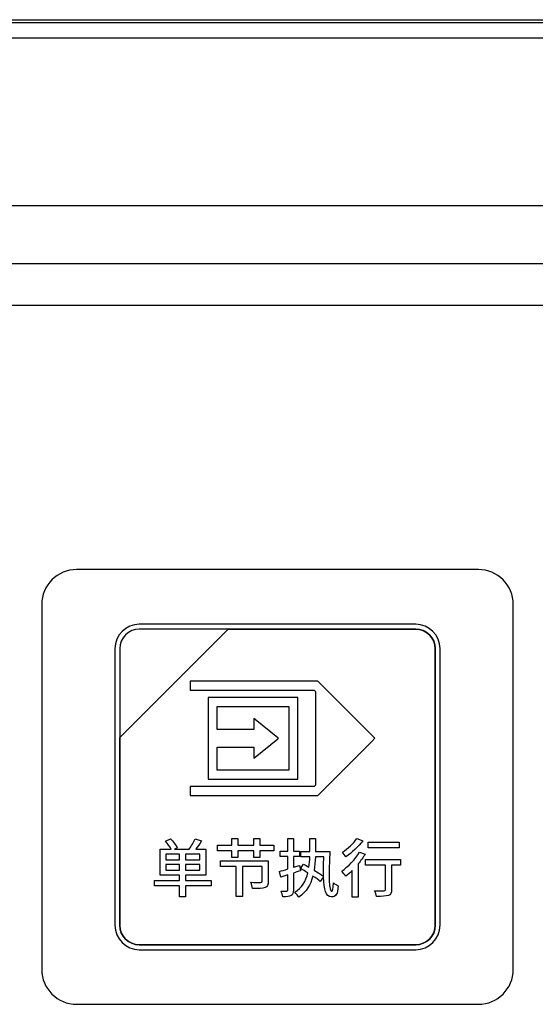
# Model space of a CAD drawing. Header units: millimetres. Extents: x 7146 to 9164, y -1568 to -663.
# Tile 91 of 187: x 7370 to 7393, y -1185 to -1143. Entities that reach past the tile are written whole.
import ezdxf

# ---------------------------------------------------------------- set-up
doc = ezdxf.new("R2010")
doc.units = ezdxf.units.MM
doc.header["$LTSCALE"] = 3

msp = doc.modelspace()

# ---------------------------------------------------------------- linework, layer by layer
at = {"linetype": 'Continuous', "lineweight": 30}
for p, q in [((7221.937, -1143.12), (7507.937, -1143.12)), ((7499.937, -1151.12), (7367.93, -1151.12)), ((7496.223, -1153.62), (7233.651, -1153.62)), ((7494.435, -1155.407), (7235.439, -1155.407))]:
    msp.add_line(p, q, dxfattribs=at)
at = {"linetype": 'Continuous', "lineweight": 30, "flags": 128}
msp.add_lwpolyline([(7507.135, -1143.922), (7507.135, -1143.922), (7505.135, -1143.922), (7497.135, -1143.922), (7465.135, -1143.92), (7337.135, -1143.918), (7279.95, -1143.92), (7233.589, -1143.922), (7222.739, -1143.922), (7222.739, -1143.922)], dxfattribs=at)
at = {"linetype": 'Continuous', "lineweight": 30}
for points, knots in [([(7222.412, -1143.243), (7223.223, -1143.245), (7225.005, -1143.248), (7228.731, -1143.243), (7243.592, -1143.249), (7305.265, -1143.237), (7382.537, -1143.242), (7454.945, -1143.248), (7481.945, -1143.241), (7493.765, -1143.249), (7500.86, -1143.26), (7505.58, -1143.248), (7507.937, -1143.243)], [0, 0, 0, 0, 0.0085244, 0.0187377, 0.0391506, 0.1646613, 0.6667043, 0.8509736, 0.9254661, 0.9503345, 0.9752021, 1, 1, 1, 1]), ([(7372.887, -1166.77), (7372.887, -1166.77), (7390.187, -1166.77), (7390.187, -1166.77), (7390.187, -1166.77), (7391.012, -1166.77), (7391.687, -1167.445), (7391.687, -1168.27), (7391.687, -1168.27), (7391.687, -1168.27), (7391.687, -1183.97), (7391.687, -1183.97), (7391.687, -1183.97), (7391.687, -1184.795), (7391.012, -1185.47), (7390.187, -1185.47), (7390.187, -1185.47), (7390.187, -1185.47), (7372.887, -1185.47), (7372.887, -1185.47), (7372.887, -1185.47), (7372.062, -1185.47), (7371.387, -1184.795), (7371.387, -1183.97), (7371.387, -1183.97), (7371.387, -1183.97), (7371.387, -1168.27), (7371.387, -1168.27), (7371.387, -1168.27), (7371.387, -1167.445), (7372.062, -1166.77), (7372.887, -1166.77)], [0, 0, 0, 0, 0.111111, 0.111111, 0.111111, 0.111111, 0.222222, 0.222222, 0.222222, 0.222222, 0.333333, 0.333333, 0.333333, 0.333333, 0.444444, 0.444444, 0.444444, 0.444444, 0.555556, 0.555556, 0.555556, 0.555556, 0.666667, 0.666667, 0.666667, 0.666667, 0.777778, 0.777778, 0.777778, 0.777778, 1, 1, 1, 1]), ([(7372.887, -1166.77), (7372.887, -1166.77), (7390.187, -1166.77), (7390.187, -1166.77), (7390.187, -1166.77), (7391.012, -1166.77), (7391.687, -1167.445), (7391.687, -1168.27), (7391.687, -1168.27), (7391.687, -1168.27), (7391.687, -1183.97), (7391.687, -1183.97), (7391.687, -1183.97), (7391.687, -1184.795), (7391.012, -1185.47), (7390.187, -1185.47), (7390.187, -1185.47), (7390.187, -1185.47), (7372.887, -1185.47), (7372.887, -1185.47), (7372.887, -1185.47), (7372.062, -1185.47), (7371.387, -1184.795), (7371.387, -1183.97), (7371.387, -1183.97), (7371.387, -1183.97), (7371.387, -1168.27), (7371.387, -1168.27), (7371.387, -1168.27), (7371.387, -1167.445), (7372.062, -1166.77), (7372.887, -1166.77)], [0, 0, 0, 0, 0.111111, 0.111111, 0.111111, 0.111111, 0.222222, 0.222222, 0.222222, 0.222222, 0.333333, 0.333333, 0.333333, 0.333333, 0.444444, 0.444444, 0.444444, 0.444444, 0.555556, 0.555556, 0.555556, 0.555556, 0.666667, 0.666667, 0.666667, 0.666667, 0.777778, 0.777778, 0.777778, 0.777778, 1, 1, 1, 1]), ([(7375.587, -1169.12), (7375.587, -1169.12), (7387.487, -1169.12), (7387.487, -1169.12), (7387.487, -1169.12), (7388.064, -1169.12), (7388.537, -1169.592), (7388.537, -1170.17), (7388.537, -1170.17), (7388.537, -1170.17), (7388.537, -1182.07), (7388.537, -1182.07), (7388.537, -1182.07), (7388.537, -1182.647), (7388.064, -1183.12), (7387.487, -1183.12), (7387.487, -1183.12), (7387.487, -1183.12), (7375.587, -1183.12), (7375.587, -1183.12), (7375.587, -1183.12), (7375.009, -1183.12), (7374.537, -1182.647), (7374.537, -1182.07), (7374.537, -1182.07), (7374.537, -1182.07), (7374.537, -1170.17), (7374.537, -1170.17), (7374.537, -1170.17), (7374.537, -1169.592), (7375.009, -1169.12), (7375.587, -1169.12)], [0, 0, 0, 0, 0.111111, 0.111111, 0.111111, 0.111111, 0.222222, 0.222222, 0.222222, 0.222222, 0.333333, 0.333333, 0.333333, 0.333333, 0.444444, 0.444444, 0.444444, 0.444444, 0.555556, 0.555556, 0.555556, 0.555556, 0.666667, 0.666667, 0.666667, 0.666667, 0.777778, 0.777778, 0.777778, 0.777778, 1, 1, 1, 1]), ([(7375.587, -1169.12), (7375.587, -1169.12), (7387.487, -1169.12), (7387.487, -1169.12), (7387.487, -1169.12), (7388.064, -1169.12), (7388.537, -1169.592), (7388.537, -1170.17), (7388.537, -1170.17), (7388.537, -1170.17), (7388.537, -1182.07), (7388.537, -1182.07), (7388.537, -1182.07), (7388.537, -1182.647), (7388.064, -1183.12), (7387.487, -1183.12), (7387.487, -1183.12), (7387.487, -1183.12), (7375.587, -1183.12), (7375.587, -1183.12), (7375.587, -1183.12), (7375.009, -1183.12), (7374.537, -1182.647), (7374.537, -1182.07), (7374.537, -1182.07), (7374.537, -1182.07), (7374.537, -1170.17), (7374.537, -1170.17), (7374.537, -1170.17), (7374.537, -1169.592), (7375.009, -1169.12), (7375.587, -1169.12)], [0, 0, 0, 0, 0.111111, 0.111111, 0.111111, 0.111111, 0.222222, 0.222222, 0.222222, 0.222222, 0.333333, 0.333333, 0.333333, 0.333333, 0.444444, 0.444444, 0.444444, 0.444444, 0.555556, 0.555556, 0.555556, 0.555556, 0.666667, 0.666667, 0.666667, 0.666667, 0.777778, 0.777778, 0.777778, 0.777778, 1, 1, 1, 1]), ([(7375.587, -1169.33), (7375.587, -1169.33), (7379.418, -1169.33), (7379.418, -1169.33), (7379.418, -1169.33), (7379.418, -1169.33), (7374.747, -1174), (7374.747, -1174), (7374.747, -1174), (7374.747, -1174), (7374.747, -1170.17), (7374.747, -1170.17), (7374.747, -1170.17), (7374.747, -1169.708), (7375.125, -1169.33), (7375.587, -1169.33)], [0, 0, 0, 0, 0.2, 0.2, 0.2, 0.2, 0.4, 0.4, 0.4, 0.4, 0.6, 0.6, 0.6, 0.6, 1, 1, 1, 1]), ([(7379.418, -1169.33), (7379.418, -1169.33), (7379.43, -1169.33), (7379.43, -1169.33), (7379.43, -1169.33), (7379.43, -1169.33), (7387.487, -1169.33), (7387.487, -1169.33), (7387.487, -1169.33), (7387.949, -1169.33), (7388.327, -1169.708), (7388.327, -1170.17), (7388.327, -1170.17), (7388.327, -1170.17), (7388.327, -1182.07), (7388.327, -1182.07), (7388.327, -1182.07), (7388.327, -1182.532), (7387.949, -1182.91), (7387.487, -1182.91), (7387.487, -1182.91), (7387.487, -1182.91), (7375.587, -1182.91), (7375.587, -1182.91), (7375.587, -1182.91), (7375.125, -1182.91), (7374.747, -1182.532), (7374.747, -1182.07), (7374.747, -1182.07), (7374.747, -1182.07), (7374.747, -1174.09), (7374.747, -1174.09), (7374.747, -1174.09), (7374.747, -1174.09), (7374.747, -1174), (7374.747, -1174), (7374.747, -1174), (7374.747, -1174), (7379.418, -1169.33), (7379.418, -1169.33)], [0, 0, 0, 0, 0.090909, 0.090909, 0.090909, 0.090909, 0.181818, 0.181818, 0.181818, 0.181818, 0.272727, 0.272727, 0.272727, 0.272727, 0.363636, 0.363636, 0.363636, 0.363636, 0.454545, 0.454545, 0.454545, 0.454545, 0.545455, 0.545455, 0.545455, 0.545455, 0.636364, 0.636364, 0.636364, 0.636364, 0.727273, 0.727273, 0.727273, 0.727273, 0.818182, 0.818182, 0.818182, 0.818182, 1, 1, 1, 1]), ([(7388.327, -1182.07), (7388.327, -1182.07), (7388.327, -1170.17), (7388.327, -1170.17), (7388.327, -1170.17), (7388.327, -1169.708), (7387.949, -1169.33), (7387.487, -1169.33), (7387.487, -1169.33), (7387.487, -1169.33), (7379.43, -1169.33), (7379.43, -1169.33), (7379.43, -1169.33), (7379.43, -1169.33), (7379.418, -1169.33), (7379.418, -1169.33), (7379.418, -1169.33), (7379.418, -1169.33), (7374.747, -1174), (7374.747, -1174), (7374.747, -1174), (7374.747, -1174), (7374.747, -1174.09), (7374.747, -1174.09), (7374.747, -1174.09), (7374.747, -1174.09), (7374.747, -1182.07), (7374.747, -1182.07), (7374.747, -1182.07), (7374.747, -1182.532), (7375.125, -1182.91), (7375.587, -1182.91), (7375.587, -1182.91), (7375.587, -1182.91), (7387.487, -1182.91), (7387.487, -1182.91), (7387.487, -1182.91), (7387.949, -1182.91), (7388.327, -1182.532), (7388.327, -1182.07)], [0, 0, 0, 0, 0.090909, 0.090909, 0.090909, 0.090909, 0.181818, 0.181818, 0.181818, 0.181818, 0.272727, 0.272727, 0.272727, 0.272727, 0.363636, 0.363636, 0.363636, 0.363636, 0.454545, 0.454545, 0.454545, 0.454545, 0.545455, 0.545455, 0.545455, 0.545455, 0.636364, 0.636364, 0.636364, 0.636364, 0.727273, 0.727273, 0.727273, 0.727273, 0.818182, 0.818182, 0.818182, 0.818182, 1, 1, 1, 1]), ([(7375.587, -1169.33), (7375.587, -1169.33), (7379.418, -1169.33), (7379.418, -1169.33), (7379.418, -1169.33), (7379.418, -1169.33), (7374.747, -1174), (7374.747, -1174), (7374.747, -1174), (7374.747, -1174), (7374.747, -1170.17), (7374.747, -1170.17), (7374.747, -1170.17), (7374.747, -1169.708), (7375.125, -1169.33), (7375.587, -1169.33)], [0, 0, 0, 0, 0.2, 0.2, 0.2, 0.2, 0.4, 0.4, 0.4, 0.4, 0.6, 0.6, 0.6, 0.6, 1, 1, 1, 1]), ([(7379.418, -1169.33), (7379.418, -1169.33), (7379.43, -1169.33), (7379.43, -1169.33), (7379.43, -1169.33), (7379.43, -1169.33), (7387.487, -1169.33), (7387.487, -1169.33), (7387.487, -1169.33), (7387.949, -1169.33), (7388.327, -1169.708), (7388.327, -1170.17), (7388.327, -1170.17), (7388.327, -1170.17), (7388.327, -1182.07), (7388.327, -1182.07), (7388.327, -1182.07), (7388.327, -1182.532), (7387.949, -1182.91), (7387.487, -1182.91), (7387.487, -1182.91), (7387.487, -1182.91), (7375.587, -1182.91), (7375.587, -1182.91), (7375.587, -1182.91), (7375.125, -1182.91), (7374.747, -1182.532), (7374.747, -1182.07), (7374.747, -1182.07), (7374.747, -1182.07), (7374.747, -1174.09), (7374.747, -1174.09), (7374.747, -1174.09), (7374.747, -1174.09), (7374.747, -1174), (7374.747, -1174), (7374.747, -1174), (7374.747, -1174), (7379.418, -1169.33), (7379.418, -1169.33)], [0, 0, 0, 0, 0.090909, 0.090909, 0.090909, 0.090909, 0.181818, 0.181818, 0.181818, 0.181818, 0.272727, 0.272727, 0.272727, 0.272727, 0.363636, 0.363636, 0.363636, 0.363636, 0.454545, 0.454545, 0.454545, 0.454545, 0.545455, 0.545455, 0.545455, 0.545455, 0.636364, 0.636364, 0.636364, 0.636364, 0.727273, 0.727273, 0.727273, 0.727273, 0.818182, 0.818182, 0.818182, 0.818182, 1, 1, 1, 1]), ([(7388.327, -1182.07), (7388.327, -1182.07), (7388.327, -1170.17), (7388.327, -1170.17), (7388.327, -1170.17), (7388.327, -1169.708), (7387.949, -1169.33), (7387.487, -1169.33), (7387.487, -1169.33), (7387.487, -1169.33), (7379.43, -1169.33), (7379.43, -1169.33), (7379.43, -1169.33), (7379.43, -1169.33), (7379.418, -1169.33), (7379.418, -1169.33), (7379.418, -1169.33), (7379.418, -1169.33), (7374.747, -1174), (7374.747, -1174), (7374.747, -1174), (7374.747, -1174), (7374.747, -1174.09), (7374.747, -1174.09), (7374.747, -1174.09), (7374.747, -1174.09), (7374.747, -1182.07), (7374.747, -1182.07), (7374.747, -1182.07), (7374.747, -1182.532), (7375.125, -1182.91), (7375.587, -1182.91), (7375.587, -1182.91), (7375.587, -1182.91), (7387.487, -1182.91), (7387.487, -1182.91), (7387.487, -1182.91), (7387.949, -1182.91), (7388.327, -1182.532), (7388.327, -1182.07)], [0, 0, 0, 0, 0.090909, 0.090909, 0.090909, 0.090909, 0.181818, 0.181818, 0.181818, 0.181818, 0.272727, 0.272727, 0.272727, 0.272727, 0.363636, 0.363636, 0.363636, 0.363636, 0.454545, 0.454545, 0.454545, 0.454545, 0.545455, 0.545455, 0.545455, 0.545455, 0.636364, 0.636364, 0.636364, 0.636364, 0.727273, 0.727273, 0.727273, 0.727273, 0.818182, 0.818182, 0.818182, 0.818182, 1, 1, 1, 1]), ([(7377.77, -1171.573), (7377.77, -1171.573), (7383.198, -1171.573), (7383.198, -1171.573), (7383.198, -1171.573), (7383.198, -1171.573), (7383.278, -1171.573), (7383.278, -1171.573), (7383.278, -1171.573), (7383.278, -1171.573), (7383.335, -1171.63), (7383.335, -1171.63), (7383.335, -1171.63), (7383.335, -1171.63), (7385.596, -1173.891), (7385.596, -1173.891), (7385.596, -1173.891), (7385.596, -1173.891), (7385.733, -1174.029), (7385.733, -1174.029), (7385.733, -1174.029), (7385.733, -1174.029), (7385.596, -1174.166), (7385.596, -1174.166), (7385.596, -1174.166), (7385.596, -1174.166), (7383.335, -1176.427), (7383.335, -1176.427), (7383.335, -1176.427), (7383.335, -1176.427), (7383.278, -1176.484), (7383.278, -1176.484), (7383.278, -1176.484), (7383.278, -1176.484), (7383.198, -1176.484), (7383.198, -1176.484), (7383.198, -1176.484), (7383.198, -1176.484), (7377.77, -1176.484), (7377.77, -1176.484), (7377.77, -1176.484), (7377.77, -1176.484), (7377.77, -1176.096), (7377.77, -1176.096), (7377.77, -1176.096), (7377.77, -1176.096), (7383.117, -1176.096), (7383.117, -1176.096), (7383.117, -1176.096), (7383.117, -1176.096), (7383.168, -1176.045), (7383.168, -1176.045), (7383.168, -1176.045), (7383.168, -1176.045), (7383.168, -1172.012), (7383.168, -1172.012), (7383.168, -1172.012), (7383.168, -1172.012), (7383.117, -1171.961), (7383.117, -1171.961), (7383.117, -1171.961), (7383.117, -1171.961), (7377.77, -1171.961), (7377.77, -1171.961), (7377.77, -1171.961), (7377.77, -1171.961), (7377.77, -1171.573), (7377.77, -1171.573)], [0, 0, 0, 0, 0.055556, 0.055556, 0.055556, 0.055556, 0.111111, 0.111111, 0.111111, 0.111111, 0.166667, 0.166667, 0.166667, 0.166667, 0.222222, 0.222222, 0.222222, 0.222222, 0.277778, 0.277778, 0.277778, 0.277778, 0.333333, 0.333333, 0.333333, 0.333333, 0.388889, 0.388889, 0.388889, 0.388889, 0.444444, 0.444444, 0.444444, 0.444444, 0.5, 0.5, 0.5, 0.5, 0.555556, 0.555556, 0.555556, 0.555556, 0.611111, 0.611111, 0.611111, 0.611111, 0.666667, 0.666667, 0.666667, 0.666667, 0.722222, 0.722222, 0.722222, 0.722222, 0.777778, 0.777778, 0.777778, 0.777778, 0.833333, 0.833333, 0.833333, 0.833333, 0.888889, 0.888889, 0.888889, 0.888889, 1, 1, 1, 1]), ([(7378.744, -1172.269), (7378.744, -1172.269), (7382.223, -1172.269), (7382.223, -1172.269), (7382.223, -1172.269), (7382.223, -1172.269), (7382.417, -1172.269), (7382.417, -1172.269), (7382.417, -1172.269), (7382.417, -1172.269), (7382.417, -1172.463), (7382.417, -1172.463), (7382.417, -1172.463), (7382.417, -1172.463), (7382.417, -1175.594), (7382.417, -1175.594), (7382.417, -1175.594), (7382.417, -1175.594), (7382.417, -1175.788), (7382.417, -1175.788), (7382.417, -1175.788), (7382.417, -1175.788), (7382.223, -1175.788), (7382.223, -1175.788), (7382.223, -1175.788), (7382.223, -1175.788), (7378.744, -1175.788), (7378.744, -1175.788), (7378.744, -1175.788), (7378.744, -1175.788), (7378.55, -1175.788), (7378.55, -1175.788), (7378.55, -1175.788), (7378.55, -1175.788), (7378.55, -1175.594), (7378.55, -1175.594), (7378.55, -1175.594), (7378.55, -1175.594), (7378.55, -1172.463), (7378.55, -1172.463), (7378.55, -1172.463), (7378.55, -1172.463), (7378.55, -1172.269), (7378.55, -1172.269), (7378.55, -1172.269), (7378.55, -1172.269), (7378.744, -1172.269), (7378.744, -1172.269)], [0, 0, 0, 0, 0.076923, 0.076923, 0.076923, 0.076923, 0.153846, 0.153846, 0.153846, 0.153846, 0.230769, 0.230769, 0.230769, 0.230769, 0.307692, 0.307692, 0.307692, 0.307692, 0.384615, 0.384615, 0.384615, 0.384615, 0.461538, 0.461538, 0.461538, 0.461538, 0.538462, 0.538462, 0.538462, 0.538462, 0.615385, 0.615385, 0.615385, 0.615385, 0.692308, 0.692308, 0.692308, 0.692308, 0.769231, 0.769231, 0.769231, 0.769231, 0.846154, 0.846154, 0.846154, 0.846154, 1, 1, 1, 1]), ([(7378.938, -1173.646), (7378.938, -1173.646), (7380.525, -1173.646), (7380.525, -1173.646), (7380.525, -1173.646), (7380.525, -1173.646), (7380.525, -1173.243), (7380.525, -1173.243), (7380.525, -1173.243), (7380.525, -1173.243), (7380.525, -1173.181), (7380.525, -1173.181), (7380.525, -1173.181), (7380.525, -1173.181), (7380.573, -1173.22), (7380.573, -1173.22), (7380.573, -1173.22), (7380.573, -1173.22), (7381.546, -1174.006), (7381.546, -1174.006), (7381.546, -1174.006), (7381.546, -1174.006), (7381.574, -1174.029), (7381.574, -1174.029), (7381.574, -1174.029), (7381.574, -1174.029), (7381.546, -1174.051), (7381.546, -1174.051), (7381.546, -1174.051), (7381.546, -1174.051), (7380.573, -1174.837), (7380.573, -1174.837), (7380.573, -1174.837), (7380.573, -1174.837), (7380.525, -1174.876), (7380.525, -1174.876), (7380.525, -1174.876), (7380.525, -1174.876), (7380.525, -1174.814), (7380.525, -1174.814), (7380.525, -1174.814), (7380.525, -1174.814), (7380.525, -1174.411), (7380.525, -1174.411), (7380.525, -1174.411), (7380.525, -1174.411), (7378.938, -1174.411), (7378.938, -1174.411), (7378.938, -1174.411), (7378.938, -1174.411), (7378.938, -1175.4), (7378.938, -1175.4), (7378.938, -1175.4), (7378.938, -1175.4), (7382.029, -1175.4), (7382.029, -1175.4), (7382.029, -1175.4), (7382.029, -1175.4), (7382.029, -1172.657), (7382.029, -1172.657), (7382.029, -1172.657), (7382.029, -1172.657), (7378.938, -1172.657), (7378.938, -1172.657), (7378.938, -1172.657), (7378.938, -1172.657), (7378.938, -1173.646), (7378.938, -1173.646)], [0, 0, 0, 0, 0.055556, 0.055556, 0.055556, 0.055556, 0.111111, 0.111111, 0.111111, 0.111111, 0.166667, 0.166667, 0.166667, 0.166667, 0.222222, 0.222222, 0.222222, 0.222222, 0.277778, 0.277778, 0.277778, 0.277778, 0.333333, 0.333333, 0.333333, 0.333333, 0.388889, 0.388889, 0.388889, 0.388889, 0.444444, 0.444444, 0.444444, 0.444444, 0.5, 0.5, 0.5, 0.5, 0.555556, 0.555556, 0.555556, 0.555556, 0.611111, 0.611111, 0.611111, 0.611111, 0.666667, 0.666667, 0.666667, 0.666667, 0.722222, 0.722222, 0.722222, 0.722222, 0.777778, 0.777778, 0.777778, 0.777778, 0.833333, 0.833333, 0.833333, 0.833333, 0.888889, 0.888889, 0.888889, 0.888889, 1, 1, 1, 1]), ([(7378.674, -1180.139), (7378.674, -1180.139), (7377.579, -1180.139), (7377.579, -1180.139), (7377.579, -1180.139), (7377.579, -1180.139), (7377.579, -1179.911), (7377.579, -1179.911), (7377.579, -1179.911), (7377.579, -1179.911), (7378.447, -1179.911), (7378.447, -1179.911), (7378.447, -1179.911), (7378.447, -1179.911), (7378.447, -1178.803), (7378.447, -1178.803), (7378.447, -1178.803), (7378.447, -1178.803), (7378.02, -1178.803), (7378.02, -1178.803), (7378.02, -1178.803), (7378.102, -1178.693), (7378.19, -1178.562), (7378.269, -1178.439), (7378.269, -1178.439), (7378.269, -1178.439), (7377.99, -1178.351), (7377.99, -1178.351), (7377.99, -1178.351), (7377.93, -1178.488), (7377.826, -1178.671), (7377.733, -1178.803), (7377.733, -1178.803), (7377.733, -1178.803), (7377.1, -1178.803), (7377.1, -1178.803), (7377.1, -1178.803), (7377.1, -1178.803), (7377.221, -1178.743), (7377.221, -1178.743), (7377.221, -1178.743), (7377.166, -1178.633), (7377.04, -1178.466), (7376.933, -1178.346), (7376.933, -1178.346), (7376.933, -1178.346), (7376.714, -1178.45), (7376.714, -1178.45), (7376.714, -1178.45), (7376.805, -1178.554), (7376.903, -1178.696), (7376.961, -1178.803), (7376.961, -1178.803), (7376.961, -1178.803), (7376.487, -1178.803), (7376.487, -1178.803), (7376.487, -1178.803), (7376.487, -1178.803), (7376.487, -1179.911), (7376.487, -1179.911), (7376.487, -1179.911), (7376.487, -1179.911), (7377.317, -1179.911), (7377.317, -1179.911), (7377.317, -1179.911), (7377.317, -1179.911), (7377.317, -1180.139), (7377.317, -1180.139), (7377.317, -1180.139), (7377.317, -1180.139), (7376.238, -1180.139), (7376.238, -1180.139), (7376.238, -1180.139), (7376.238, -1180.139), (7376.238, -1180.374), (7376.238, -1180.374), (7376.238, -1180.374), (7376.238, -1180.374), (7377.317, -1180.374), (7377.317, -1180.374), (7377.317, -1180.374), (7377.317, -1180.374), (7377.317, -1180.845), (7377.317, -1180.845), (7377.317, -1180.845), (7377.317, -1180.845), (7377.579, -1180.845), (7377.579, -1180.845), (7377.579, -1180.845), (7377.579, -1180.845), (7377.579, -1180.374), (7377.579, -1180.374), (7377.579, -1180.374), (7377.579, -1180.374), (7378.674, -1180.374), (7378.674, -1180.374), (7378.674, -1180.374), (7378.674, -1180.374), (7378.674, -1180.139), (7378.674, -1180.139)], [0, 0, 0, 0, 0.038462, 0.038462, 0.038462, 0.038462, 0.076923, 0.076923, 0.076923, 0.076923, 0.115385, 0.115385, 0.115385, 0.115385, 0.153846, 0.153846, 0.153846, 0.153846, 0.192308, 0.192308, 0.192308, 0.192308, 0.230769, 0.230769, 0.230769, 0.230769, 0.269231, 0.269231, 0.269231, 0.269231, 0.307692, 0.307692, 0.307692, 0.307692, 0.346154, 0.346154, 0.346154, 0.346154, 0.384615, 0.384615, 0.384615, 0.384615, 0.423077, 0.423077, 0.423077, 0.423077, 0.461538, 0.461538, 0.461538, 0.461538, 0.5, 0.5, 0.5, 0.5, 0.538462, 0.538462, 0.538462, 0.538462, 0.576923, 0.576923, 0.576923, 0.576923, 0.615385, 0.615385, 0.615385, 0.615385, 0.653846, 0.653846, 0.653846, 0.653846, 0.692308, 0.692308, 0.692308, 0.692308, 0.730769, 0.730769, 0.730769, 0.730769, 0.769231, 0.769231, 0.769231, 0.769231, 0.807692, 0.807692, 0.807692, 0.807692, 0.846154, 0.846154, 0.846154, 0.846154, 0.884615, 0.884615, 0.884615, 0.884615, 0.923077, 0.923077, 0.923077, 0.923077, 1, 1, 1, 1]), ([(7380.781, -1178.625), (7380.781, -1178.625), (7380.781, -1178.335), (7380.781, -1178.335), (7380.781, -1178.335), (7380.781, -1178.335), (7380.512, -1178.335), (7380.512, -1178.335), (7380.512, -1178.335), (7380.512, -1178.335), (7380.512, -1178.625), (7380.512, -1178.625), (7380.512, -1178.625), (7380.512, -1178.625), (7379.831, -1178.625), (7379.831, -1178.625), (7379.831, -1178.625), (7379.831, -1178.625), (7379.831, -1178.335), (7379.831, -1178.335), (7379.831, -1178.335), (7379.831, -1178.335), (7379.571, -1178.335), (7379.571, -1178.335), (7379.571, -1178.335), (7379.571, -1178.335), (7379.571, -1178.625), (7379.571, -1178.625), (7379.571, -1178.625), (7379.571, -1178.625), (7378.96, -1178.625), (7378.96, -1178.625), (7378.96, -1178.625), (7378.96, -1178.625), (7378.96, -1178.868), (7378.96, -1178.868), (7378.96, -1178.868), (7378.96, -1178.868), (7379.571, -1178.868), (7379.571, -1178.868), (7379.571, -1178.868), (7379.571, -1178.868), (7379.571, -1179.159), (7379.571, -1179.159), (7379.571, -1179.159), (7379.571, -1179.159), (7379.831, -1179.159), (7379.831, -1179.159), (7379.831, -1179.159), (7379.831, -1179.159), (7379.831, -1178.868), (7379.831, -1178.868), (7379.831, -1178.868), (7379.831, -1178.868), (7380.512, -1178.868), (7380.512, -1178.868), (7380.512, -1178.868), (7380.512, -1178.868), (7380.512, -1179.159), (7380.512, -1179.159), (7380.512, -1179.159), (7380.512, -1179.159), (7380.781, -1179.159), (7380.781, -1179.159), (7380.781, -1179.159), (7380.781, -1179.159), (7380.781, -1178.868), (7380.781, -1178.868), (7380.781, -1178.868), (7380.781, -1178.868), (7381.383, -1178.868), (7381.383, -1178.868), (7381.383, -1178.868), (7381.383, -1178.868), (7381.383, -1178.625), (7381.383, -1178.625), (7381.383, -1178.625), (7381.383, -1178.625), (7380.781, -1178.625), (7380.781, -1178.625)], [0, 0, 0, 0, 0.047619, 0.047619, 0.047619, 0.047619, 0.095238, 0.095238, 0.095238, 0.095238, 0.142857, 0.142857, 0.142857, 0.142857, 0.190476, 0.190476, 0.190476, 0.190476, 0.238095, 0.238095, 0.238095, 0.238095, 0.285714, 0.285714, 0.285714, 0.285714, 0.333333, 0.333333, 0.333333, 0.333333, 0.380952, 0.380952, 0.380952, 0.380952, 0.428571, 0.428571, 0.428571, 0.428571, 0.47619, 0.47619, 0.47619, 0.47619, 0.52381, 0.52381, 0.52381, 0.52381, 0.571429, 0.571429, 0.571429, 0.571429, 0.619048, 0.619048, 0.619048, 0.619048, 0.666667, 0.666667, 0.666667, 0.666667, 0.714286, 0.714286, 0.714286, 0.714286, 0.761905, 0.761905, 0.761905, 0.761905, 0.809524, 0.809524, 0.809524, 0.809524, 0.857143, 0.857143, 0.857143, 0.857143, 0.904762, 0.904762, 0.904762, 0.904762, 1, 1, 1, 1]), ([(7382.485, -1179.495), (7382.485, -1179.495), (7382.219, -1179.577), (7382.219, -1179.577), (7382.219, -1179.577), (7382.219, -1179.577), (7382.219, -1179.118), (7382.219, -1179.118), (7382.219, -1179.118), (7382.219, -1179.118), (7382.485, -1179.118), (7382.485, -1179.118), (7382.485, -1179.118), (7382.485, -1179.118), (7382.485, -1178.885), (7382.485, -1178.885), (7382.485, -1178.885), (7382.485, -1178.885), (7382.219, -1178.885), (7382.219, -1178.885), (7382.219, -1178.885), (7382.219, -1178.885), (7382.219, -1178.335), (7382.219, -1178.335), (7382.219, -1178.335), (7382.219, -1178.335), (7381.978, -1178.335), (7381.978, -1178.335), (7381.978, -1178.335), (7381.978, -1178.335), (7381.978, -1178.885), (7381.978, -1178.885), (7381.978, -1178.885), (7381.978, -1178.885), (7381.658, -1178.885), (7381.658, -1178.885), (7381.658, -1178.885), (7381.658, -1178.885), (7381.658, -1179.118), (7381.658, -1179.118), (7381.658, -1179.118), (7381.658, -1179.118), (7381.978, -1179.118), (7381.978, -1179.118), (7381.978, -1179.118), (7381.978, -1179.118), (7381.978, -1179.649), (7381.978, -1179.649), (7381.978, -1179.649), (7381.841, -1179.69), (7381.718, -1179.728), (7381.62, -1179.755), (7381.62, -1179.755), (7381.62, -1179.755), (7381.68, -1179.999), (7381.68, -1179.999), (7381.68, -1179.999), (7381.68, -1179.999), (7381.978, -1179.906), (7381.978, -1179.906), (7381.978, -1179.906), (7381.978, -1179.906), (7381.978, -1180.552), (7381.978, -1180.552), (7381.978, -1180.552), (7381.978, -1180.59), (7381.964, -1180.601), (7381.932, -1180.601), (7381.932, -1180.601), (7381.901, -1180.604), (7381.797, -1180.604), (7381.688, -1180.599), (7381.688, -1180.599), (7381.721, -1180.67), (7381.754, -1180.779), (7381.762, -1180.845), (7381.762, -1180.845), (7381.934, -1180.845), (7382.044, -1180.834), (7382.12, -1180.793), (7382.12, -1180.793), (7382.194, -1180.752), (7382.219, -1180.683), (7382.219, -1180.552), (7382.219, -1180.552), (7382.219, -1180.552), (7382.219, -1179.824), (7382.219, -1179.824), (7382.219, -1179.824), (7382.32, -1179.791), (7382.427, -1179.758), (7382.526, -1179.725), (7382.526, -1179.725), (7382.526, -1179.725), (7382.485, -1179.495), (7382.485, -1179.495)], [0, 0, 0, 0, 0.04, 0.04, 0.04, 0.04, 0.08, 0.08, 0.08, 0.08, 0.12, 0.12, 0.12, 0.12, 0.16, 0.16, 0.16, 0.16, 0.2, 0.2, 0.2, 0.2, 0.24, 0.24, 0.24, 0.24, 0.28, 0.28, 0.28, 0.28, 0.32, 0.32, 0.32, 0.32, 0.36, 0.36, 0.36, 0.36, 0.4, 0.4, 0.4, 0.4, 0.44, 0.44, 0.44, 0.44, 0.48, 0.48, 0.48, 0.48, 0.52, 0.52, 0.52, 0.52, 0.56, 0.56, 0.56, 0.56, 0.6, 0.6, 0.6, 0.6, 0.64, 0.64, 0.64, 0.64, 0.68, 0.68, 0.68, 0.68, 0.72, 0.72, 0.72, 0.72, 0.76, 0.76, 0.76, 0.76, 0.8, 0.8, 0.8, 0.8, 0.84, 0.84, 0.84, 0.84, 0.88, 0.88, 0.88, 0.88, 0.92, 0.92, 0.92, 0.92, 1, 1, 1, 1]), ([(7383.177, -1178.896), (7383.18, -1178.718), (7383.18, -1178.532), (7383.177, -1178.332), (7383.177, -1178.332), (7383.177, -1178.332), (7382.928, -1178.332), (7382.928, -1178.332), (7382.928, -1178.332), (7382.933, -1178.532), (7382.936, -1178.718), (7382.933, -1178.896), (7382.933, -1178.896), (7382.933, -1178.896), (7382.542, -1178.896), (7382.542, -1178.896), (7382.542, -1178.896), (7382.542, -1178.896), (7382.542, -1179.129), (7382.542, -1179.129), (7382.542, -1179.129), (7382.542, -1179.129), (7382.928, -1179.129), (7382.928, -1179.129), (7382.928, -1179.129), (7382.923, -1179.287), (7382.912, -1179.435), (7382.89, -1179.572), (7382.89, -1179.572), (7382.81, -1179.525), (7382.731, -1179.484), (7382.662, -1179.446), (7382.662, -1179.446), (7382.662, -1179.446), (7382.52, -1179.624), (7382.52, -1179.624), (7382.52, -1179.624), (7382.621, -1179.679), (7382.734, -1179.747), (7382.846, -1179.816), (7382.846, -1179.816), (7382.758, -1180.182), (7382.589, -1180.459), (7382.279, -1180.653), (7382.279, -1180.653), (7382.334, -1180.7), (7382.433, -1180.812), (7382.46, -1180.861), (7382.46, -1180.861), (7382.78, -1180.634), (7382.961, -1180.338), (7383.062, -1179.952), (7383.062, -1179.952), (7383.188, -1180.037), (7383.3, -1180.117), (7383.377, -1180.182), (7383.377, -1180.182), (7383.377, -1180.182), (7383.522, -1179.988), (7383.522, -1179.988), (7383.522, -1179.988), (7383.536, -1180.536), (7383.604, -1180.85), (7383.861, -1180.85), (7383.861, -1180.85), (7384.05, -1180.85), (7384.127, -1180.744), (7384.154, -1180.369), (7384.154, -1180.369), (7384.097, -1180.349), (7384.001, -1180.297), (7383.949, -1180.251), (7383.949, -1180.251), (7383.941, -1180.514), (7383.919, -1180.609), (7383.875, -1180.609), (7383.875, -1180.609), (7383.738, -1180.609), (7383.749, -1179.988), (7383.785, -1178.896), (7383.785, -1178.896), (7383.785, -1178.896), (7383.177, -1178.896), (7383.177, -1178.896)], [0, 0, 0, 0, 0.045455, 0.045455, 0.045455, 0.045455, 0.090909, 0.090909, 0.090909, 0.090909, 0.136364, 0.136364, 0.136364, 0.136364, 0.181818, 0.181818, 0.181818, 0.181818, 0.227273, 0.227273, 0.227273, 0.227273, 0.272727, 0.272727, 0.272727, 0.272727, 0.318182, 0.318182, 0.318182, 0.318182, 0.363636, 0.363636, 0.363636, 0.363636, 0.409091, 0.409091, 0.409091, 0.409091, 0.454545, 0.454545, 0.454545, 0.454545, 0.5, 0.5, 0.5, 0.5, 0.545455, 0.545455, 0.545455, 0.545455, 0.590909, 0.590909, 0.590909, 0.590909, 0.636364, 0.636364, 0.636364, 0.636364, 0.681818, 0.681818, 0.681818, 0.681818, 0.727273, 0.727273, 0.727273, 0.727273, 0.772727, 0.772727, 0.772727, 0.772727, 0.818182, 0.818182, 0.818182, 0.818182, 0.863636, 0.863636, 0.863636, 0.863636, 0.909091, 0.909091, 0.909091, 0.909091, 1, 1, 1, 1]), ([(7384.958, -1178.335), (7384.823, -1178.532), (7384.561, -1178.775), (7384.331, -1178.926), (7384.331, -1178.926), (7384.377, -1178.972), (7384.448, -1179.071), (7384.481, -1179.129), (7384.481, -1179.129), (7384.733, -1178.953), (7385.018, -1178.68), (7385.207, -1178.433), (7385.207, -1178.433), (7385.207, -1178.433), (7384.958, -1178.335), (7384.958, -1178.335)], [0, 0, 0, 0, 0.2, 0.2, 0.2, 0.2, 0.4, 0.4, 0.4, 0.4, 0.6, 0.6, 0.6, 0.6, 1, 1, 1, 1]), ([(7386.77, -1178.496), (7386.77, -1178.496), (7385.439, -1178.496), (7385.439, -1178.496), (7385.439, -1178.496), (7385.439, -1178.496), (7385.439, -1178.737), (7385.439, -1178.737), (7385.439, -1178.737), (7385.439, -1178.737), (7386.77, -1178.737), (7386.77, -1178.737), (7386.77, -1178.737), (7386.77, -1178.737), (7386.77, -1178.496), (7386.77, -1178.496)], [0, 0, 0, 0, 0.2, 0.2, 0.2, 0.2, 0.4, 0.4, 0.4, 0.4, 0.6, 0.6, 0.6, 0.6, 1, 1, 1, 1]), ([(7376.736, -1179.011), (7376.736, -1179.011), (7377.317, -1179.011), (7377.317, -1179.011), (7377.317, -1179.011), (7377.317, -1179.011), (7377.317, -1179.254), (7377.317, -1179.254), (7377.317, -1179.254), (7377.317, -1179.254), (7376.736, -1179.254), (7376.736, -1179.254), (7376.736, -1179.254), (7376.736, -1179.254), (7376.736, -1179.011), (7376.736, -1179.011)], [0, 0, 0, 0, 0.2, 0.2, 0.2, 0.2, 0.4, 0.4, 0.4, 0.4, 0.6, 0.6, 0.6, 0.6, 1, 1, 1, 1]), ([(7378.187, -1179.254), (7378.187, -1179.254), (7377.579, -1179.254), (7377.579, -1179.254), (7377.579, -1179.254), (7377.579, -1179.254), (7377.579, -1179.011), (7377.579, -1179.011), (7377.579, -1179.011), (7377.579, -1179.011), (7378.187, -1179.011), (7378.187, -1179.011), (7378.187, -1179.011), (7378.187, -1179.011), (7378.187, -1179.254), (7378.187, -1179.254)], [0, 0, 0, 0, 0.2, 0.2, 0.2, 0.2, 0.4, 0.4, 0.4, 0.4, 0.6, 0.6, 0.6, 0.6, 1, 1, 1, 1]), ([(7385.064, -1178.92), (7384.881, -1179.23), (7384.583, -1179.547), (7384.301, -1179.747), (7384.301, -1179.747), (7384.353, -1179.796), (7384.446, -1179.906), (7384.481, -1179.961), (7384.481, -1179.961), (7384.572, -1179.89), (7384.665, -1179.807), (7384.755, -1179.714), (7384.755, -1179.714), (7384.755, -1179.714), (7384.755, -1180.861), (7384.755, -1180.861), (7384.755, -1180.861), (7384.755, -1180.861), (7385.01, -1180.861), (7385.01, -1180.861), (7385.01, -1180.861), (7385.01, -1180.861), (7385.01, -1179.432), (7385.01, -1179.432), (7385.01, -1179.432), (7385.122, -1179.295), (7385.223, -1179.153), (7385.308, -1179.011), (7385.308, -1179.011), (7385.308, -1179.011), (7385.064, -1178.92), (7385.064, -1178.92)], [0, 0, 0, 0, 0.111111, 0.111111, 0.111111, 0.111111, 0.222222, 0.222222, 0.222222, 0.222222, 0.333333, 0.333333, 0.333333, 0.333333, 0.444444, 0.444444, 0.444444, 0.444444, 0.555556, 0.555556, 0.555556, 0.555556, 0.666667, 0.666667, 0.666667, 0.666667, 0.777778, 0.777778, 0.777778, 0.777778, 1, 1, 1, 1]), ([(7381.142, -1179.295), (7381.142, -1179.295), (7379.078, -1179.295), (7379.078, -1179.295), (7379.078, -1179.295), (7379.078, -1179.295), (7379.078, -1179.542), (7379.078, -1179.542), (7379.078, -1179.542), (7379.078, -1179.542), (7379.76, -1179.542), (7379.76, -1179.542), (7379.76, -1179.542), (7379.76, -1179.542), (7379.76, -1180.839), (7379.76, -1180.839), (7379.76, -1180.839), (7379.76, -1180.839), (7380.028, -1180.839), (7380.028, -1180.839), (7380.028, -1180.839), (7380.028, -1180.839), (7380.028, -1179.542), (7380.028, -1179.542), (7380.028, -1179.542), (7380.028, -1179.542), (7380.876, -1179.542), (7380.876, -1179.542), (7380.876, -1179.542), (7380.876, -1179.542), (7380.876, -1180.177), (7380.876, -1180.177), (7380.876, -1180.177), (7380.876, -1180.218), (7380.863, -1180.226), (7380.808, -1180.229), (7380.808, -1180.229), (7380.753, -1180.232), (7380.567, -1180.232), (7380.387, -1180.223), (7380.387, -1180.223), (7380.419, -1180.3), (7380.452, -1180.415), (7380.46, -1180.492), (7380.46, -1180.492), (7380.715, -1180.492), (7380.89, -1180.492), (7381.002, -1180.451), (7381.002, -1180.451), (7381.112, -1180.41), (7381.142, -1180.327), (7381.142, -1180.182), (7381.142, -1180.182), (7381.142, -1180.182), (7381.142, -1179.295), (7381.142, -1179.295)], [0, 0, 0, 0, 0.066667, 0.066667, 0.066667, 0.066667, 0.133333, 0.133333, 0.133333, 0.133333, 0.2, 0.2, 0.2, 0.2, 0.266667, 0.266667, 0.266667, 0.266667, 0.333333, 0.333333, 0.333333, 0.333333, 0.4, 0.4, 0.4, 0.4, 0.466667, 0.466667, 0.466667, 0.466667, 0.533333, 0.533333, 0.533333, 0.533333, 0.6, 0.6, 0.6, 0.6, 0.666667, 0.666667, 0.666667, 0.666667, 0.733333, 0.733333, 0.733333, 0.733333, 0.8, 0.8, 0.8, 0.8, 0.866667, 0.866667, 0.866667, 0.866667, 1, 1, 1, 1]), ([(7383.528, -1179.129), (7383.522, -1179.449), (7383.517, -1179.731), (7383.522, -1179.969), (7383.522, -1179.969), (7383.421, -1179.895), (7383.273, -1179.796), (7383.114, -1179.703), (7383.114, -1179.703), (7383.142, -1179.528), (7383.161, -1179.339), (7383.169, -1179.129), (7383.169, -1179.129), (7383.169, -1179.129), (7383.528, -1179.129), (7383.528, -1179.129)], [0, 0, 0, 0, 0.2, 0.2, 0.2, 0.2, 0.4, 0.4, 0.4, 0.4, 0.6, 0.6, 0.6, 0.6, 1, 1, 1, 1]), ([(7386.835, -1179.243), (7386.835, -1179.243), (7385.324, -1179.243), (7385.324, -1179.243), (7385.324, -1179.243), (7385.324, -1179.243), (7385.324, -1179.484), (7385.324, -1179.484), (7385.324, -1179.484), (7385.324, -1179.484), (7386.187, -1179.484), (7386.187, -1179.484), (7386.187, -1179.484), (7386.187, -1179.484), (7386.187, -1180.536), (7386.187, -1180.536), (7386.187, -1180.536), (7386.187, -1180.577), (7386.17, -1180.588), (7386.118, -1180.59), (7386.118, -1180.59), (7386.069, -1180.59), (7385.886, -1180.59), (7385.713, -1180.585), (7385.713, -1180.585), (7385.749, -1180.656), (7385.787, -1180.76), (7385.801, -1180.828), (7385.801, -1180.828), (7386.042, -1180.828), (7386.206, -1180.826), (7386.31, -1180.79), (7386.31, -1180.79), (7386.414, -1180.752), (7386.447, -1180.683), (7386.447, -1180.541), (7386.447, -1180.541), (7386.447, -1180.541), (7386.447, -1179.484), (7386.447, -1179.484), (7386.447, -1179.484), (7386.447, -1179.484), (7386.835, -1179.484), (7386.835, -1179.484), (7386.835, -1179.484), (7386.835, -1179.484), (7386.835, -1179.243), (7386.835, -1179.243)], [0, 0, 0, 0, 0.076923, 0.076923, 0.076923, 0.076923, 0.153846, 0.153846, 0.153846, 0.153846, 0.230769, 0.230769, 0.230769, 0.230769, 0.307692, 0.307692, 0.307692, 0.307692, 0.384615, 0.384615, 0.384615, 0.384615, 0.461538, 0.461538, 0.461538, 0.461538, 0.538462, 0.538462, 0.538462, 0.538462, 0.615385, 0.615385, 0.615385, 0.615385, 0.692308, 0.692308, 0.692308, 0.692308, 0.769231, 0.769231, 0.769231, 0.769231, 0.846154, 0.846154, 0.846154, 0.846154, 1, 1, 1, 1]), ([(7376.736, -1179.701), (7376.736, -1179.701), (7376.736, -1179.454), (7376.736, -1179.454), (7376.736, -1179.454), (7376.736, -1179.454), (7377.317, -1179.454), (7377.317, -1179.454), (7377.317, -1179.454), (7377.317, -1179.454), (7377.317, -1179.701), (7377.317, -1179.701), (7377.317, -1179.701), (7377.317, -1179.701), (7376.736, -1179.701), (7376.736, -1179.701)], [0, 0, 0, 0, 0.2, 0.2, 0.2, 0.2, 0.4, 0.4, 0.4, 0.4, 0.6, 0.6, 0.6, 0.6, 1, 1, 1, 1]), ([(7378.187, -1179.701), (7378.187, -1179.701), (7377.579, -1179.701), (7377.579, -1179.701), (7377.579, -1179.701), (7377.579, -1179.701), (7377.579, -1179.454), (7377.579, -1179.454), (7377.579, -1179.454), (7377.579, -1179.454), (7378.187, -1179.454), (7378.187, -1179.454), (7378.187, -1179.454), (7378.187, -1179.454), (7378.187, -1179.701), (7378.187, -1179.701)], [0, 0, 0, 0, 0.2, 0.2, 0.2, 0.2, 0.4, 0.4, 0.4, 0.4, 0.6, 0.6, 0.6, 0.6, 1, 1, 1, 1])]:
    msp.add_open_spline(points, degree=3, knots=knots, dxfattribs=at)

doc.saveas('drawing.dxf')
